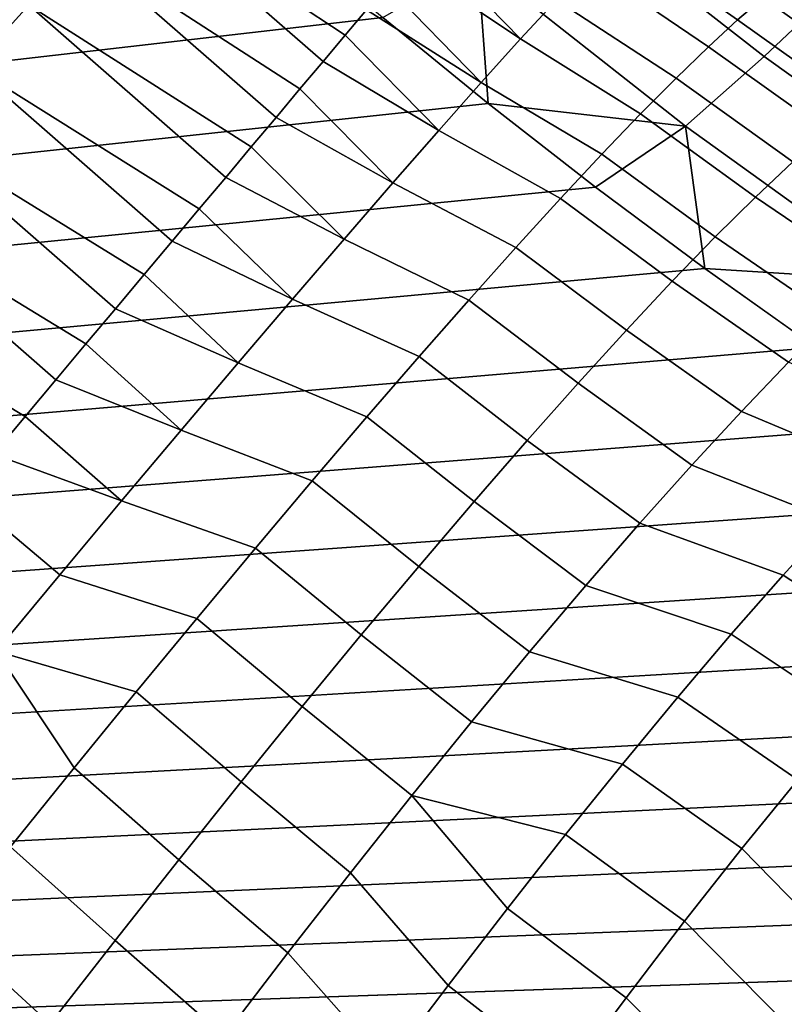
# Model space of a CAD drawing. Header units: metres. Extents: x -109 to 109, y -342 to 66.
# Tile 159 of 256: x -20.7 to -17.06, y -27.44 to -22.75. Entities that reach past the tile are written whole.
import ezdxf

# ---------------------------------------------------------------- set-up
doc = ezdxf.new("R2010")
doc.units = ezdxf.units.M
doc.layers.add('solid_K_24_62_16_000B91', color=7, linetype='CONTINUOUS')

msp = doc.modelspace()

# ---------------------------------------------------------------- linework, layer by layer
at = {"layer": 'solid_K_24_62_16_000B91'}
for points in [[(-20.885305, -20.99877, -21), (-20.42131, -21.450275, -21), (-76.5, -29.377958, -21)], [(-20.42131, -21.450275, -21), (-19.947617, -21.891479, -21), (-76.5, -29.377958, -21)], [(-20.923758, -22.977692, 24.004654), (-20.656599, -22.684309, 24.422907), (-21.581726, -21.806011, 24.422907), (-21.860847, -22.088034, 24.004654)], [(-16.800699, -22.589735, -21.130169), (-17.158146, -22.928631, -21.057917), (-18.126791, -22.17078, -21.057917), (-17.749746, -21.851913, -21.130169)], [(-19.947617, -21.891479, -21), (-19.464319, -22.322287, -21), (-76.5, -29.377958, -21)], [(-19.150818, -22.82626, 25.559746), (-19.049715, -22.705751, 25.801342), (-19.955269, -21.914133, 25.801367), (-20.171597, -22.151695, 25.322672)], [(-19.365858, -23.082575, 25.090231), (-19.256226, -22.9519, 25.322647), (-20.171597, -22.151695, 25.322672), (-20.405617, -22.408689, 24.862705)], [(-19.256226, -22.9519, 25.322647), (-19.150818, -22.82626, 25.559746), (-20.171597, -22.151695, 25.322672)], [(-17.158146, -22.928631, -21.057917), (-17.531502, -23.259525, -21.014477), (-18.520487, -22.480007, -21.014477), (-18.126791, -22.17078, -21.057917)], [(-17.162096, -22.648956, 28.511805), (-17.737364, -22.231796, 28.468864), (-17.85618, -22.351362, 27.935009), (-17.284489, -22.754171, 27.991945)], [(-18.316788, -22.844761, 26.398909), (-18.146322, -22.658298, 26.898499), (-18.689899, -22.276875, 26.808863), (-18.77302, -22.37595, 26.551205)], [(-19.464319, -22.322287, -21), (-18.971806, -22.742359, -21), (-76.5, -29.377958, -21)], [(-17.284489, -22.754171, 27.991945), (-17.85618, -22.351362, 27.935009), (-17.992634, -22.493671, 27.411037), (-17.422819, -22.881563, 27.481123)], [(-18.316788, -22.844761, 26.398909), (-18.77302, -22.37595, 26.551205), (-18.860743, -22.480509, 26.297266)], [(-19.597446, -23.358612, 24.640171), (-19.479628, -23.21818, 24.862679), (-20.405617, -22.408689, 24.862705), (-20.656599, -22.684309, 24.422907)], [(-19.479628, -23.21818, 24.862679), (-19.365858, -23.082575, 25.090231), (-20.405617, -22.408689, 24.862705)], [(-18.520487, -22.480007, -21.014477), (-18.470135, -23.15164, -21), (-18.971806, -22.742359, -21)], [(-18.503527, -23.052507, 25.913742), (-18.316788, -22.844761, 26.398909), (-18.860743, -22.480509, 26.297266), (-18.952997, -22.590471, 26.047247)], [(-18.520487, -22.480007, -21.014477), (-17.531502, -23.259525, -21.014477), (-18.470135, -23.15164, -21)], [(-17.422819, -22.881563, 27.481123), (-17.992634, -22.493671, 27.411037), (-18.146322, -22.658298, 26.898499), (-17.576704, -23.030773, 26.980764)], [(-16.465113, -22.987917, 29.021824), (-17.055986, -22.566208, 29.039249), (-17.162096, -22.648956, 28.511805), (-16.580795, -23.063156, 28.488268)], [(-15.82102, -23.286367, -21.130169), (-16.157856, -23.644192, -21.057917), (-17.158146, -22.928631, -21.057917), (-16.800699, -22.589735, -21.130169)], [(-18.503527, -23.052507, 25.913742), (-18.952997, -22.590471, 26.047247), (-19.049715, -22.705751, 25.801342)], [(-17.576704, -23.030773, 26.980764), (-18.146322, -22.658298, 26.898499), (-18.316788, -22.844761, 26.398909), (-17.745712, -23.201385, 26.492266)], [(-16.580795, -23.063156, 28.488268), (-17.162096, -22.648956, 28.511805), (-17.284489, -22.754171, 27.991945), (-16.712416, -23.16201, 27.962313)], [(-19.844858, -23.653507, 24.210978), (-19.719223, -23.503759, 24.42288), (-20.656599, -22.684309, 24.422907), (-20.923758, -22.977692, 24.004654)], [(-19.719223, -23.503759, 24.42288), (-19.597446, -23.358612, 24.640171), (-20.656599, -22.684309, 24.422907)], [(-18.705992, -23.280922, 25.444433), (-18.503527, -23.052507, 25.913742), (-19.049715, -22.705751, 25.801342), (-19.150818, -22.82626, 25.559746)], [(-18.971806, -22.742359, -21), (-18.470135, -23.15164, -21), (-76.5, -29.377958, -21)], [(-16.712416, -23.16201, 27.962313), (-17.284489, -22.754171, 27.991945), (-17.422819, -22.881563, 27.481123), (-16.859594, -23.284197, 27.445465)], [(-18.705992, -23.280922, 25.444433), (-19.150818, -22.82626, 25.559746), (-19.256226, -22.9519, 25.322647)], [(-17.745712, -23.201385, 26.492266), (-18.316788, -22.844761, 26.398909), (-18.503527, -23.052507, 25.913742), (-17.929373, -23.392923, 26.016994)], [(-16.859594, -23.284197, 27.445465), (-17.422819, -22.881563, 27.481123), (-17.576704, -23.030773, 26.980764), (-17.021912, -23.429365, 26.939201)], [(-18.923582, -23.529331, 24.992367), (-18.705992, -23.280922, 25.444433), (-19.256226, -22.9519, 25.322647), (-19.365858, -23.082575, 25.090231)], [(-16.157856, -23.644192, -21.057917), (-16.509748, -23.995569, -21.014477), (-17.531502, -23.259525, -21.014477), (-17.158146, -22.928631, -21.057917)], [(-20.107317, -23.966339, 23.803995), (-19.974257, -23.807741, 24.004629), (-20.923758, -22.977692, 24.004654), (-21.206251, -23.287916, 23.609257)], [(-19.974257, -23.807741, 24.004629), (-19.844858, -23.653507, 24.210978), (-20.923758, -22.977692, 24.004654)], [(-17.929373, -23.392923, 26.016994), (-18.503527, -23.052507, 25.913742), (-18.705992, -23.280922, 25.444433), (-18.127171, -23.604853, 25.556274)], [(-17.021912, -23.429365, 26.939201), (-17.576704, -23.030773, 26.980764), (-17.745712, -23.201385, 26.492266), (-17.198902, -23.597101, 26.444975)], [(-18.923582, -23.529331, 24.992367), (-19.365858, -23.082575, 25.090231), (-19.479628, -23.21818, 24.862679)], [(-18.470135, -23.15164, -21), (-17.959736, -23.549782, -21), (-76.5, -29.377958, -21)], [(-17.531502, -23.259525, -21.014477), (-17.959736, -23.549782, -21), (-18.470135, -23.15164, -21)], [(-19.155655, -23.797001, 24.55888), (-18.923582, -23.529331, 24.992367), (-19.479628, -23.21818, 24.862679), (-19.597446, -23.358612, 24.640171)], [(-17.198902, -23.597101, 26.444975), (-17.745712, -23.201385, 26.492266), (-17.929373, -23.392923, 26.016994), (-17.39006, -23.786924, 25.964195)], [(-20.383999, -24.296124, 23.420496), (-20.243933, -24.129175, 23.609234), (-21.206251, -23.287916, 23.609257), (-21.503201, -23.614014, 23.237957)], [(-20.243933, -24.129175, 23.609234), (-20.107317, -23.966339, 23.803995), (-21.206251, -23.287916, 23.609257)], [(-18.127171, -23.604853, 25.556274), (-18.705992, -23.280922, 25.444433), (-18.923582, -23.529331, 24.992367), (-18.338556, -23.83658, 25.111395)], [(-17.531502, -23.259525, -21.014477), (-17.440651, -23.936749, -21), (-17.959736, -23.549782, -21)], [(-17.531502, -23.259525, -21.014477), (-16.509748, -23.995569, -21.014477), (-17.440651, -23.936749, -21)], [(-19.155655, -23.797001, 24.55888), (-19.597446, -23.358612, 24.640171), (-19.719223, -23.503759, 24.42288)], [(-17.39006, -23.786924, 25.964195), (-17.929373, -23.392923, 26.016994), (-18.127171, -23.604853, 25.556274), (-17.594839, -23.998289, 25.498245)], [(-16.44804, -23.816015, 26.884642), (-17.021912, -23.429365, 26.939201), (-17.198902, -23.597101, 26.444975), (-16.632511, -23.98193, 26.383177)], [(-19.401524, -24.083141, 24.145252), (-19.155655, -23.797001, 24.55888), (-19.719223, -23.503759, 24.42288), (-19.844858, -23.653507, 24.210978)], [(-17.959736, -23.549782, -21), (-17.440651, -23.936749, -21), (-76.5, -29.377958, -21)], [(-18.338556, -23.83658, 25.111395), (-18.923582, -23.529331, 24.992367), (-19.155655, -23.797001, 24.55888), (-18.562939, -24.08746, 24.683596)], [(-20.67404, -24.641829, 23.061686), (-20.527405, -24.467052, 23.237934), (-21.503201, -23.614014, 23.237957), (-21.813669, -23.95496, 22.891914)], [(-20.527405, -24.467052, 23.237934), (-20.383999, -24.296124, 23.420496), (-21.503201, -23.614014, 23.237957)], [(-17.594839, -23.998289, 25.498245), (-18.127171, -23.604853, 25.556274), (-18.338556, -23.83658, 25.111395), (-17.812651, -24.230593, 25.048452)], [(-16.632511, -23.98193, 26.383177), (-17.198902, -23.597101, 26.444975), (-17.39006, -23.786924, 25.964195), (-16.830738, -24.171217, 25.895428)], [(-19.401524, -24.083141, 24.145252), (-19.844858, -23.653507, 24.210978), (-19.974257, -23.807741, 24.004629)], [(-19.660463, -24.386906, 23.752705), (-19.401524, -24.083141, 24.145252), (-19.974257, -23.807741, 24.004629), (-20.107317, -23.966339, 23.803995)], [(-18.562939, -24.08746, 24.683596), (-19.155655, -23.797001, 24.55888), (-19.401524, -24.083141, 24.145252), (-18.799688, -24.356791, 24.274075)], [(-16.830738, -24.171217, 25.895428), (-17.39006, -23.786924, 25.964195), (-17.594839, -23.998289, 25.498245), (-17.042135, -24.38332, 25.422831)], [(-17.812651, -24.230593, 25.048452), (-18.338556, -23.83658, 25.111395), (-18.562939, -24.08746, 24.683596), (-18.042871, -24.483171, 24.61611)], [(-17.440651, -23.936749, -21), (-16.913338, -24.312204, -21), (-76.5, -29.377958, -21)], [(-16.509748, -23.995569, -21.014477), (-16.913338, -24.312204, -21), (-17.440651, -23.936749, -21)], [(-20.823786, -24.820316, 22.891893), (-20.67404, -24.641829, 23.061686), (-21.813669, -23.95496, 22.891914)], [(-19.660463, -24.386906, 23.752705), (-20.107317, -23.966339, 23.803995), (-20.243933, -24.129175, 23.609234)], [(-17.042135, -24.38332, 25.422831), (-17.594839, -23.998289, 25.498245), (-17.812651, -24.230593, 25.048452), (-17.266075, -24.617611, 24.966782)], [(-18.799688, -24.356791, 24.274075), (-19.401524, -24.083141, 24.145252), (-19.660463, -24.386906, 23.752705), (-19.048149, -24.643822, 23.883972)], [(-18.284843, -24.755299, 24.202452), (-18.042871, -24.483171, 24.61611), (-18.562939, -24.08746, 24.683596), (-18.799688, -24.356791, 24.274075)], [(-19.931709, -24.707397, 23.382401), (-19.660463, -24.386906, 23.752705), (-20.243933, -24.129175, 23.609234), (-20.383999, -24.296124, 23.420496)], [(-17.266075, -24.617611, 24.966782), (-17.812651, -24.230593, 25.048452), (-18.042871, -24.483171, 24.61611), (-17.501902, -24.8734, 24.528627)], [(-16.913338, -24.312204, -21), (-16.377846, -24.676111, -21), (-76.5, -29.377958, -21)], [(-19.931709, -24.707397, 23.382401), (-20.383999, -24.296124, 23.420496), (-20.527405, -24.467052, 23.237934)], [(-18.537874, -25.046196, 23.808662), (-18.284843, -24.755299, 24.202452), (-18.799688, -24.356791, 24.274075), (-19.048149, -24.643822, 23.883972)], [(-19.048149, -24.643822, 23.883972), (-19.660463, -24.386906, 23.752705), (-19.931709, -24.707397, 23.382401), (-19.307621, -24.947748, 23.514381)], [(-16.388601, -24.677172, 25.506374), (-17.042135, -24.38332, 25.422831), (-17.266075, -24.617611, 24.966782), (-16.604439, -24.896196, 25.05541)], [(-20.21446, -25.043669, 23.035429), (-19.931709, -24.707397, 23.382401), (-20.527405, -24.467052, 23.237934), (-20.67404, -24.641829, 23.061686)], [(-17.501902, -24.8734, 24.528627), (-18.042871, -24.483171, 24.61611), (-18.284843, -24.755299, 24.202452), (-17.748917, -25.149933, 24.109657)], [(-20.21446, -25.043669, 23.035429), (-20.67404, -24.641829, 23.061686), (-20.823786, -24.820316, 22.891893)], [(-18.801239, -25.355034, 23.435871), (-18.537874, -25.046196, 23.808662), (-19.048149, -24.643822, 23.883972), (-19.307621, -24.947748, 23.514381)], [(-16.604439, -24.896196, 25.05541), (-17.266075, -24.617611, 24.966782), (-17.501902, -24.8734, 24.528627), (-16.831026, -25.136482, 24.620848)], [(-16.377846, -24.676111, -21), (-15.834627, -25.02816, -21), (-76.5, -29.377958, -21)], [(-19.307621, -24.947748, 23.514381), (-19.931709, -24.707397, 23.382401), (-20.21446, -25.043669, 23.035429), (-19.577385, -25.267723, 23.166332)], [(-18.00639, -25.446392, 23.711109), (-17.748917, -25.149933, 24.109657), (-18.284843, -24.755299, 24.202452), (-18.537874, -25.046196, 23.808662)], [(-20.507881, -25.394728, 22.71282), (-20.21446, -25.043669, 23.035429), (-20.823786, -24.820316, 22.891893), (-20.976528, -25.002373, 22.728687)], [(-16.831026, -25.136482, 24.620848), (-17.501902, -24.8734, 24.528627), (-17.748917, -25.149933, 24.109657), (-17.067726, -25.397358, 24.203903)], [(-19.074184, -25.680925, 23.085142), (-18.801239, -25.355034, 23.435871), (-19.307621, -24.947748, 23.514381), (-19.577385, -25.267723, 23.166332)], [(-20.811102, -25.759539, 22.415522), (-20.507881, -25.394728, 22.71282), (-20.976528, -25.002373, 22.728687), (-21.132147, -25.187857, 22.572195)], [(-15.834627, -25.02816, -21), (-15.283768, -25.368303, -21), (-76.5, -29.377958, -21)], [(-19.577385, -25.267723, 23.166332), (-20.21446, -25.043669, 23.035429), (-20.507881, -25.394728, 22.71282), (-19.856684, -25.602854, 22.840797)], [(-18.273565, -25.761904, 23.33416), (-18.00639, -25.446392, 23.711109), (-18.537874, -25.046196, 23.808662), (-18.801239, -25.355034, 23.435871)], [(-17.067726, -25.397358, 24.203903), (-17.748917, -25.149933, 24.109657), (-18.00639, -25.446392, 23.711109), (-17.313873, -25.678091, 23.805752)], [(-16.247799, -25.507374, 24.503376), (-16.831026, -25.136482, 24.620848), (-17.067726, -25.397358, 24.203903), (-16.488964, -25.774378, 24.078886)], [(-19.355928, -26.022938, 22.757483), (-19.074184, -25.680925, 23.085142), (-19.577385, -25.267723, 23.166332), (-19.856684, -25.602854, 22.840797)], [(-15.283768, -25.368303, -21), (-14.725671, -25.696281, -21), (-76.5, -29.377958, -21)], [(-19.856684, -25.602854, 22.840797), (-20.507881, -25.394728, 22.71282), (-20.811102, -25.759539, 22.415522), (-20.144739, -25.952204, 22.538685)], [(-18.549652, -26.095537, 22.979919), (-18.273565, -25.761904, 23.33416), (-18.801239, -25.355034, 23.435871), (-19.074184, -25.680925, 23.085142)], [(-16.488964, -25.774378, 24.078886), (-17.067726, -25.397358, 24.203903), (-17.313873, -25.678091, 23.805752), (-16.7391, -26.062485, 23.673834)], [(-17.313873, -25.678091, 23.805752), (-18.00639, -25.446392, 23.711109), (-18.273565, -25.761904, 23.33416), (-17.568777, -25.977892, 23.427507)], [(-19.645662, -26.380093, 22.453829), (-19.355928, -26.022938, 22.757483), (-19.856684, -25.602854, 22.840797), (-20.144739, -25.952204, 22.538685)], [(-18.833836, -26.446308, 22.649437), (-18.549652, -26.095537, 22.979919), (-19.074184, -25.680925, 23.085142), (-19.355928, -26.022938, 22.757483)], [(-16.997475, -26.370857, 23.2894), (-16.7391, -26.062485, 23.673834), (-17.313873, -25.678091, 23.805752), (-17.568777, -25.977892, 23.427507)], [(-14.725671, -25.696281, -21), (-14.160488, -26.012014, -21), (-76.5, -29.377958, -21)], [(-20.743879, -26.689619, 22.008036), (-20.440746, -26.314796, 22.260839), (-20.811102, -25.759539, 22.415522), (-21.12323, -26.137018, 22.144417)], [(-20.440746, -26.314796, 22.260839), (-20.144739, -25.952204, 22.538685), (-20.811102, -25.759539, 22.415522)], [(-17.568777, -25.977892, 23.427507), (-18.273565, -25.761904, 23.33416), (-18.549652, -26.095537, 22.979919), (-17.831722, -26.295919, 23.070234)], [(-19.942562, -26.751368, 22.175051), (-19.645662, -26.380093, 22.453829), (-20.144739, -25.952204, 22.538685), (-20.440746, -26.314796, 22.260839)], [(-17.263336, -26.698595, 22.926708), (-16.997475, -26.370857, 23.2894), (-17.568777, -25.977892, 23.427507), (-17.831722, -26.295919, 23.070234)], [(-14.160488, -26.012014, -21), (-13.588543, -26.315313, -21), (-76.5, -29.377958, -21)], [(-19.12528, -26.813181, 22.343683), (-18.833836, -26.446308, 22.649437), (-19.355928, -26.022938, 22.757483), (-19.645662, -26.380093, 22.453829)], [(-17.831722, -26.295919, 23.070234), (-18.549652, -26.095537, 22.979919), (-18.833836, -26.446308, 22.649437), (-18.101971, -26.631279, 22.734936)], [(-13.588543, -26.315313, -21), (-13.010098, -26.606047, -21), (-76.5, -29.377958, -21)], [(-20.245771, -27.1357, 21.921946), (-19.942562, -26.751368, 22.175051), (-20.440746, -26.314796, 22.260839), (-20.743879, -26.689619, 22.008036)], [(-17.535908, -27.044741, 22.586815), (-17.263336, -26.698595, 22.926708), (-17.831722, -26.295919, 23.070234), (-18.101971, -26.631279, 22.734936)], [(-19.423122, -27.195074, 22.063562), (-19.12528, -26.813181, 22.343683), (-19.645662, -26.380093, 22.453829), (-19.942562, -26.751368, 22.175051)], [(-16.763435, -27.210815, 22.64979), (-16.504179, -26.879639, 22.995399), (-16.997475, -26.370857, 23.2894), (-17.263336, -26.698595, 22.926708)], [(-18.661318, -27.350185, 22.133966), (-18.378761, -26.98303, 22.422554), (-18.833836, -26.446308, 22.649437), (-19.12528, -26.813181, 22.343683)], [(-18.378761, -26.98303, 22.422554), (-18.101971, -26.631279, 22.734936), (-18.833836, -26.446308, 22.649437)], [(-13.010098, -26.606047, -21), (-12.425396, -26.884079, -21), (-76.5, -29.377958, -21)], [(-17.814396, -27.408285, 22.270714), (-17.535908, -27.044741, 22.586815), (-18.101971, -26.631279, 22.734936), (-18.378761, -26.98303, 22.422554)], [(-20.554428, -27.531988, 21.69524), (-20.245771, -27.1357, 21.921946), (-20.743879, -26.689619, 22.008036), (-21.053291, -27.075626, 21.780983)], [(-17.028061, -27.559607, 22.326286), (-16.763435, -27.210815, 22.64979), (-17.263336, -26.698595, 22.926708), (-17.535908, -27.044741, 22.586815)], [(-19.726484, -27.59086, 21.8099), (-19.423122, -27.195074, 22.063562), (-19.942562, -26.751368, 22.175051), (-20.245771, -27.1357, 21.921946)], [(-18.948849, -27.731712, 21.869982), (-18.661318, -27.350185, 22.133966), (-19.12528, -26.813181, 22.343683), (-19.423122, -27.195074, 22.063562)], [(-12.425396, -26.884079, -21), (-11.83483, -27.149239, -21), (-76.5, -29.377958, -21)], [(-18.097984, -27.788166, 21.979328), (-17.814396, -27.408285, 22.270714), (-18.378761, -26.98303, 22.422554), (-18.661318, -27.350185, 22.133966)], [(-20.867645, -27.9391, 21.495579), (-20.554428, -27.531988, 21.69524), (-21.053291, -27.075626, 21.780983), (-21.368116, -27.471741, 21.580313)], [(-17.297316, -27.925039, 22.025789), (-17.028061, -27.559607, 22.326286), (-17.535908, -27.044741, 22.586815), (-17.814396, -27.408285, 22.270714)], [(-20.034473, -27.999371, 21.583445), (-19.726484, -27.59086, 21.8099), (-20.245771, -27.1357, 21.921946), (-20.554428, -27.531988, 21.69524)], [(-11.83483, -27.149239, -21), (-11.23858, -27.401434, -21), (-76.5, -29.377958, -21)], [(-19.240543, -28.126541, 21.631342), (-18.948849, -27.731712, 21.869982), (-19.423122, -27.195074, 22.063562), (-19.726484, -27.59086, 21.8099)], [(-18.385849, -28.183275, 21.713507), (-18.097984, -27.788166, 21.979328), (-18.661318, -27.350185, 22.133966), (-18.948849, -27.731712, 21.869982)], [(-11.23858, -27.401434, -21), (-10.63708, -27.640493, -21), (-76.5, -29.377958, -21)], [(-17.57045, -28.306089, 21.749142), (-17.297316, -27.925039, 22.025789), (-17.814396, -27.408285, 22.270714), (-18.097984, -27.788166, 21.979328)]]:
    msp.add_3dface(points, dxfattribs=at)

doc.saveas('drawing.dxf')
